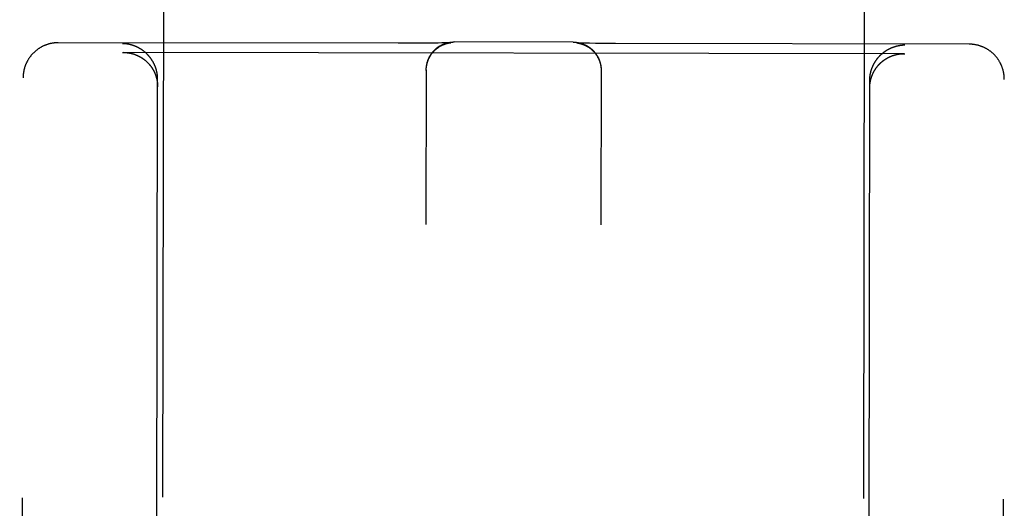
# Model space of a CAD drawing. Header units: inches. Extents: x 0 to 277, y 0 to 179.
# Tile 32 of 94: x 85.92 to 86.798, y 60.326 to 60.761. Entities that reach past the tile are written whole.
import ezdxf

# ---------------------------------------------------------------- set-up
doc = ezdxf.new("R2010")
doc.units = ezdxf.units.IN
doc.header["$LTSCALE"] = 15.20914
doc.header["$MEASUREMENT"] = 0
doc.linetypes.add('HIDDEN', pattern=[0.2, 0.1, -0.1])
doc.layers.add('02___PRT_ALL_AXES', color=7, linetype='CONTINUOUS')
doc.layers.add('DEFAULT_2', color=8, linetype='HIDDEN')

msp = doc.modelspace()

# ---------------------------------------------------------------- linework, layer by layer
at = {"layer": '02___PRT_ALL_AXES', "color": 8, "linetype": 'HIDDEN'}
for p, q in [((86.0934, 89.23275), (86.0467, 59.73279)), ((86.7184, 89.23176), (86.67169, 59.7318))]:
    msp.add_line(p, q, dxfattribs=at)
at = {"layer": 'DEFAULT_2', "color": 8, "linetype": 'HIDDEN'}
for p, q in [((86.25779, 60.74021), (85.95454, 60.74069)), ((86.26989, 60.74022), (86.25779, 60.74021)), ((86.28019, 60.74027), (86.26989, 60.74022)), ((86.2879, 60.74034), (86.28019, 60.74027)), ((86.29328, 60.74042), (86.2879, 60.74034)), ((86.29674, 60.74049), (86.29328, 60.74042)), ((86.29906, 60.74054), (86.29674, 60.74049)), ((86.30072, 60.74059), (86.29906, 60.74054)), ((86.30199, 60.74063), (86.30072, 60.74059)), ((86.30279, 60.74066), (86.30199, 60.74063)), ((86.30222, 60.74036), (86.30241, 60.7404)), ((86.30241, 60.7404), (86.30259, 60.74044)), ((86.30259, 60.74044), (86.30277, 60.74048)), ((86.30277, 60.74048), (86.30293, 60.74051)), ((86.30341, 60.74068), (86.30279, 60.74066)), ((86.30293, 60.74051), (86.30309, 60.74054)), ((86.30309, 60.74054), (86.30323, 60.74056)), ((86.30323, 60.74056), (86.30337, 60.74059)), ((86.30337, 60.74059), (86.30351, 60.74061)), ((86.30379, 60.7407), (86.30341, 60.74068)), ((86.30351, 60.74061), (86.30363, 60.74063)), ((86.30363, 60.74063), (86.30375, 60.74065)), ((86.30375, 60.74065), (86.30387, 60.74066)), ((86.3041, 60.74072), (86.30379, 60.7407)), ((86.30387, 60.74066), (86.30398, 60.74068)), ((86.30398, 60.74068), (86.30408, 60.74069)), ((86.30408, 60.74069), (86.30418, 60.7407)), ((86.30433, 60.74073), (86.3041, 60.74072)), ((86.30418, 60.7407), (86.30427, 60.74071)), ((86.30427, 60.74071), (86.30435, 60.74072)), ((86.30446, 60.74074), (86.30433, 60.74073)), ((86.30435, 60.74072), (86.30442, 60.74073)), ((86.30455, 60.74075), (86.30446, 60.74074)), ((86.30453, 60.74074), (86.30456, 60.74075)), ((86.30461, 60.74075), (86.30455, 60.74075)), ((86.30458, 60.74075), (86.30459, 60.74075)), ((86.30462, 60.74075), (86.30462, 60.74075)), ((86.30463, 60.74075), (86.30462, 60.74075)), ((86.41379, 60.74121), (86.30767, 60.74138)), ((86.41697, 60.74057), (86.41696, 60.74057)), ((86.41696, 60.74057), (86.41696, 60.74057)), ((86.41698, 60.74057), (86.41699, 60.74057)), ((86.41702, 60.74057), (86.417, 60.74057)), ((86.41701, 60.74057), (86.41703, 60.74057)), ((86.41711, 60.74056), (86.41704, 60.74057)), ((86.41706, 60.74056), (86.41712, 60.74056)), ((86.41724, 60.74055), (86.41711, 60.74056)), ((86.41712, 60.74056), (86.41718, 60.74055)), ((86.41718, 60.74055), (86.41726, 60.74054)), ((86.41743, 60.74054), (86.41724, 60.74055)), ((86.41726, 60.74054), (86.41735, 60.74053)), ((86.41735, 60.74053), (86.41744, 60.74052)), ((86.41777, 60.74052), (86.41743, 60.74054)), ((86.41744, 60.74052), (86.41754, 60.74051)), ((86.41754, 60.74051), (86.41764, 60.74049)), ((86.41764, 60.74049), (86.41775, 60.74048)), ((86.41775, 60.74048), (86.41787, 60.74046)), ((86.41823, 60.7405), (86.41777, 60.74052)), ((86.41787, 60.74046), (86.41799, 60.74044)), ((86.41799, 60.74044), (86.41812, 60.74042)), ((86.41812, 60.74042), (86.41826, 60.7404)), ((86.41884, 60.74047), (86.41823, 60.7405)), ((86.41826, 60.7404), (86.4184, 60.74037)), ((86.4184, 60.74037), (86.41855, 60.74034)), ((86.41855, 60.74034), (86.41871, 60.74031)), ((86.41871, 60.74031), (86.41888, 60.74028)), ((86.41962, 60.74044), (86.41884, 60.74047)), ((86.41888, 60.74028), (86.41905, 60.74024)), ((86.41905, 60.74024), (86.41924, 60.7402)), ((86.4208, 60.7404), (86.41962, 60.74044)), ((86.42247, 60.74035), (86.4208, 60.7404)), ((86.42478, 60.74028), (86.42247, 60.74035)), ((86.42824, 60.74021), (86.42478, 60.74028)), ((86.43362, 60.74011), (86.42824, 60.74021)), ((86.44134, 60.74002), (86.43362, 60.74011)), ((86.45166, 60.73993), (86.44134, 60.74002)), ((86.01203, 60.73206), (86.01257, 60.73207)), ((86.70898, 60.73096), (86.01257, 60.73207)), ((86.76704, 60.73941), (86.45166, 60.73993)), ((86.70898, 60.73096), (86.70953, 60.73096)), ((86.28275, 60.71642), (86.28254, 60.57865)), ((86.28275, 60.71606), (86.28276, 60.71679)), ((86.28276, 60.71677), (86.28278, 60.71715)), ((86.28278, 60.71715), (86.2828, 60.71791)), ((86.43875, 60.71617), (86.43853, 60.5784)), ((86.43869, 60.71802), (86.43871, 60.71728)), ((86.43871, 60.71765), (86.43873, 60.7169)), ((86.43873, 60.71728), (86.43874, 60.71653)), ((86.43874, 60.71691), (86.43875, 60.71615)), ((86.43875, 60.71654), (86.43875, 60.71581)), ((85.92024, 58.81413), (85.92324, 60.7094)), ((86.0417, 59.73285), (86.04324, 60.70803)), ((86.67669, 59.73184), (86.67824, 60.70703)), ((86.79524, 58.81275), (86.79824, 60.70801))]:
    msp.add_line(p, q, dxfattribs=at)
for points in [[(85.95454, 60.74069), (85.95421, 60.74069), (85.95385, 60.74069), (85.95349, 60.74068), (85.95312, 60.74066), (85.95276, 60.74064), (85.9524, 60.74062), (85.95203, 60.74059), (85.95167, 60.74056), (85.9513, 60.74053), (85.95093, 60.74049), (85.95056, 60.74044), (85.95019, 60.74039), (85.94982, 60.74034), (85.94944, 60.74028), (85.94906, 60.74022), (85.94868, 60.74015), (85.9483, 60.74007), (85.94791, 60.73999), (85.94752, 60.7399), (85.94712, 60.73981), (85.94672, 60.73971), (85.94631, 60.7396), (85.94591, 60.73949), (85.94549, 60.73936), (85.94508, 60.73924), (85.94467, 60.7391), (85.94426, 60.73896), (85.94384, 60.73882), (85.94343, 60.73866), (85.94302, 60.7385), (85.94261, 60.73834), (85.9422, 60.73817), (85.9418, 60.73799), (85.9414, 60.73781), (85.941, 60.73762), (85.9406, 60.73743), (85.94021, 60.73723), (85.93982, 60.73702), (85.93943, 60.73681), (85.93905, 60.7366), (85.93867, 60.73638), (85.93829, 60.73615), (85.93791, 60.73592), (85.93754, 60.73568), (85.93717, 60.73544), (85.93681, 60.73519), (85.93644, 60.73494), (85.93609, 60.73468), (85.93573, 60.73442), (85.93538, 60.73415), (85.93503, 60.73387), (85.93469, 60.7336), (85.93435, 60.73331), (85.93401, 60.73302), (85.93368, 60.73273), (85.93335, 60.73243), (85.93303, 60.73213), (85.93271, 60.73182), (85.93239, 60.73151), (85.93208, 60.73119), (85.93178, 60.73087), (85.93147, 60.73055), (85.93118, 60.73022), (85.93088, 60.72989), (85.9306, 60.72955), (85.93031, 60.72921), (85.93003, 60.72886), (85.92976, 60.72851), (85.92949, 60.72815), (85.92923, 60.7278), (85.92897, 60.72743), (85.92871, 60.72707), (85.92847, 60.7267), (85.92822, 60.72632), (85.92798, 60.72595), (85.92775, 60.72557), (85.92752, 60.72518), (85.9273, 60.7248), (85.92708, 60.72441), (85.92687, 60.72401), (85.92667, 60.72362), (85.92647, 60.72322), (85.92627, 60.72282), (85.92608, 60.72241), (85.9259, 60.722), (85.92572, 60.72159), (85.92555, 60.72118), (85.92539, 60.72076), (85.92523, 60.72035), (85.92507, 60.71993), (85.92493, 60.7195), (85.92478, 60.71908), (85.92465, 60.71865), (85.92452, 60.71822), (85.9244, 60.71779), (85.92428, 60.71736), (85.92417, 60.71692), (85.92406, 60.71649), (85.92396, 60.71605), (85.92387, 60.71561), (85.92379, 60.71517), (85.92371, 60.71473), (85.92363, 60.71429), (85.92356, 60.71384), (85.9235, 60.7134), (85.92345, 60.71295), (85.9234, 60.71251), (85.92336, 60.71206), (85.92332, 60.71161), (85.92329, 60.71117), (85.92327, 60.71072), (85.92326, 60.71027), (85.92325, 60.70982), (85.92324, 60.7094)], [(86.2828, 60.71752), (86.28283, 60.71828), (86.28286, 60.71865), (86.28289, 60.71902), (86.28293, 60.71938), (86.28298, 60.71975), (86.28303, 60.72011), (86.28309, 60.72048), (86.28316, 60.72084), (86.28322, 60.7212), (86.2833, 60.72156), (86.28337, 60.72191), (86.28346, 60.72227), (86.28355, 60.72263), (86.28364, 60.72298), (86.28374, 60.72334), (86.28384, 60.72368), (86.28395, 60.72403), (86.28406, 60.72437), (86.28418, 60.72471), (86.28431, 60.72505), (86.28444, 60.7254), (86.28457, 60.72574), (86.28471, 60.72607), (86.28485, 60.72639), (86.28499, 60.72672), (86.28514, 60.72705), (86.2853, 60.72737), (86.28546, 60.7277), (86.28563, 60.72803), (86.28581, 60.72835), (86.28598, 60.72867), (86.28616, 60.72898), (86.28635, 60.72929), (86.28654, 60.72961), (86.28673, 60.72991), (86.28693, 60.73022), (86.28714, 60.73052), (86.28735, 60.73082), (86.28756, 60.73111), (86.28777, 60.7314), (86.28799, 60.73169), (86.28821, 60.73197), (86.28845, 60.73226), (86.28868, 60.73254), (86.28891, 60.73281), (86.28915, 60.73308), (86.28939, 60.73334), (86.28964, 60.73361), (86.28989, 60.73387), (86.29015, 60.73413), (86.29041, 60.73438), (86.29067, 60.73463), (86.29093, 60.73487), (86.29119, 60.73511), (86.29146, 60.73534), (86.29174, 60.73558), (86.29202, 60.73581), (86.29231, 60.73604), (86.2926, 60.73626), (86.29289, 60.73648), (86.29319, 60.7367), (86.29348, 60.73691), (86.29379, 60.73711), (86.29409, 60.73732), (86.2944, 60.73752), (86.29471, 60.73771), (86.29503, 60.7379), (86.29534, 60.73808), (86.29566, 60.73826), (86.29598, 60.73843), (86.2963, 60.7386), (86.29663, 60.73877), (86.29697, 60.73893), (86.2973, 60.73909), (86.29763, 60.73924), (86.29796, 60.73938), (86.2983, 60.73952), (86.29864, 60.73966), (86.29898, 60.73979), (86.29933, 60.73992), (86.29968, 60.74004), (86.30002, 60.74015), (86.30037, 60.74027), (86.30072, 60.74037), (86.30108, 60.74047), (86.30143, 60.74057), (86.30179, 60.74066), (86.30215, 60.74074), (86.30251, 60.74082), (86.30287, 60.7409), (86.30323, 60.74097), (86.3036, 60.74103), (86.30397, 60.74109), (86.30433, 60.74115), (86.3047, 60.74119), (86.30507, 60.74124), (86.30544, 60.74127), (86.30581, 60.7413), (86.30618, 60.74133), (86.30655, 60.74135), (86.30692, 60.74137), (86.3073, 60.74138), (86.30767, 60.74138)], [(86.28282, 60.71789), (86.28285, 60.71826), (86.28289, 60.71863), (86.28293, 60.71901), (86.28298, 60.71938), (86.28303, 60.71975), (86.28309, 60.72011), (86.28315, 60.72048), (86.28322, 60.72085), (86.2833, 60.72122), (86.28338, 60.72158), (86.28347, 60.72194), (86.28356, 60.72231), (86.28365, 60.72267), (86.28376, 60.72303), (86.28386, 60.72338), (86.28398, 60.72374), (86.28409, 60.72409), (86.28422, 60.72445), (86.28435, 60.7248), (86.28448, 60.72514), (86.28462, 60.72549), (86.28476, 60.72583), (86.28491, 60.72618), (86.28507, 60.72652), (86.28523, 60.72685), (86.28539, 60.72719), (86.28556, 60.72752), (86.28573, 60.72785), (86.28591, 60.72818), (86.2861, 60.7285), (86.28629, 60.72882), (86.28648, 60.72914), (86.28668, 60.72946), (86.28688, 60.72977), (86.28709, 60.73008), (86.2873, 60.73039), (86.28752, 60.73069), (86.28774, 60.73099), (86.28796, 60.73129), (86.28819, 60.73158), (86.28843, 60.73187), (86.28866, 60.73216), (86.28891, 60.73244), (86.28915, 60.73272), (86.2894, 60.73299), (86.28966, 60.73326), (86.28992, 60.73353), (86.29018, 60.73379), (86.29044, 60.73405), (86.29071, 60.7343), (86.29098, 60.73455), (86.29126, 60.7348), (86.29154, 60.73504), (86.29182, 60.73527), (86.29211, 60.73551), (86.29239, 60.73573), (86.29269, 60.73596), (86.29298, 60.73617), (86.29327, 60.73639), (86.29357, 60.73659), (86.29386, 60.73679), (86.29415, 60.73698), (86.29444, 60.73717), (86.29473, 60.73734), (86.29501, 60.73751), (86.29529, 60.73768), (86.29556, 60.73783), (86.29583, 60.73797), (86.29608, 60.73811), (86.29634, 60.73824), (86.29659, 60.73837), (86.29683, 60.73849), (86.29707, 60.7386), (86.29731, 60.73871), (86.29754, 60.73882), (86.29776, 60.73892), (86.29799, 60.73901), (86.2982, 60.7391), (86.29842, 60.73919), (86.29862, 60.73927), (86.29883, 60.73935), (86.29902, 60.73942), (86.29922, 60.73949), (86.2994, 60.73956), (86.29959, 60.73962), (86.29976, 60.73968), (86.29994, 60.73974), (86.3001, 60.73979), (86.30027, 60.73985), (86.30043, 60.73989), (86.30058, 60.73994), (86.30074, 60.73999), (86.30088, 60.74003), (86.30103, 60.74007), (86.30117, 60.74011), (86.3013, 60.74014), (86.30143, 60.74017), (86.30155, 60.74021), (86.30167, 60.74024), (86.30179, 60.74026), (86.3019, 60.74029), (86.30201, 60.74032), (86.30212, 60.74034), (86.30222, 60.74036)], [(86.30442, 60.74073), (86.30448, 60.74074), (86.30451, 60.74074)], [(86.41379, 60.74121), (86.41416, 60.74121), (86.41453, 60.7412), (86.4149, 60.74119), (86.41527, 60.74117), (86.41564, 60.74114), (86.416, 60.74111), (86.41637, 60.74107), (86.41674, 60.74103), (86.4171, 60.74099), (86.41747, 60.74093), (86.41783, 60.74088), (86.41819, 60.74082), (86.41855, 60.74075), (86.41891, 60.74067), (86.41926, 60.7406), (86.41962, 60.74051), (86.41997, 60.74043), (86.42032, 60.74033), (86.42068, 60.74023), (86.42103, 60.74013), (86.42137, 60.74002), (86.42171, 60.73991), (86.42206, 60.73979), (86.4224, 60.73967), (86.42274, 60.73954), (86.42308, 60.73941), (86.42341, 60.73927), (86.42374, 60.73913), (86.42407, 60.73898), (86.42441, 60.73883), (86.42473, 60.73867), (86.42505, 60.73851), (86.42537, 60.73835), (86.42569, 60.73818), (86.426, 60.738), (86.42632, 60.73782), (86.42663, 60.73764), (86.42693, 60.73746), (86.42723, 60.73727), (86.42753, 60.73707), (86.42784, 60.73687), (86.42814, 60.73666), (86.42843, 60.73645), (86.42871, 60.73624), (86.429, 60.73603), (86.42928, 60.73581), (86.42956, 60.73558), (86.42984, 60.73535), (86.43011, 60.73512), (86.43039, 60.73488), (86.43065, 60.73464), (86.4309, 60.7344), (86.43116, 60.73416), (86.43142, 60.7339), (86.43167, 60.73364), (86.43192, 60.73338), (86.43217, 60.73312), (86.43241, 60.73285), (86.43265, 60.73258), (86.43288, 60.73231), (86.43311, 60.73203), (86.43334, 60.73174), (86.43356, 60.73146), (86.43378, 60.73118), (86.434, 60.73088), (86.43421, 60.73059), (86.43441, 60.73029), (86.43462, 60.72999), (86.43481, 60.72968), (86.435, 60.72938), (86.4352, 60.72907), (86.43538, 60.72875), (86.43556, 60.72844), (86.43573, 60.72812), (86.4359, 60.7278), (86.43607, 60.72748), (86.43623, 60.72715), (86.43639, 60.72682), (86.43654, 60.72649), (86.43669, 60.72616), (86.43683, 60.72583), (86.43697, 60.72549), (86.4371, 60.72515), (86.43723, 60.7248), (86.43735, 60.72446), (86.43747, 60.72412), (86.43758, 60.72377), (86.43769, 60.72342), (86.43779, 60.72307), (86.43789, 60.72271), (86.43798, 60.72236), (86.43807, 60.72201), (86.43815, 60.72165), (86.43823, 60.72129), (86.4383, 60.72093), (86.43837, 60.72057), (86.43843, 60.72021), (86.43849, 60.71985), (86.43854, 60.71948), (86.43858, 60.71912), (86.43862, 60.71875), (86.43866, 60.71838), (86.43869, 60.71802)], [(86.41924, 60.7402), (86.41944, 60.74016), (86.41954, 60.74014), (86.41965, 60.74011), (86.41976, 60.74008), (86.41988, 60.74006), (86.42, 60.74003), (86.42012, 60.73999), (86.42025, 60.73996), (86.42038, 60.73993), (86.42052, 60.73989), (86.42066, 60.73985), (86.42081, 60.73981), (86.42096, 60.73976), (86.42112, 60.73971), (86.42128, 60.73966), (86.42144, 60.73961), (86.42161, 60.73956), (86.42178, 60.7395), (86.42196, 60.73944), (86.42214, 60.73938), (86.42232, 60.73931), (86.42251, 60.73924), (86.42271, 60.73917), (86.42291, 60.73909), (86.42312, 60.73901), (86.42333, 60.73892), (86.42355, 60.73883), (86.42377, 60.73874), (86.424, 60.73864), (86.42423, 60.73853), (86.42446, 60.73842), (86.4247, 60.73831), (86.42495, 60.73819), (86.42519, 60.73806), (86.42545, 60.73793), (86.4257, 60.73779), (86.42597, 60.73765), (86.42624, 60.73749), (86.42651, 60.73733), (86.4268, 60.73716), (86.42708, 60.73699), (86.42737, 60.7368), (86.42766, 60.73661), (86.42796, 60.73641), (86.42825, 60.7362), (86.42855, 60.73599), (86.42884, 60.73577), (86.42913, 60.73555), (86.42942, 60.73532), (86.42971, 60.73509), (86.42999, 60.73485), (86.43027, 60.73461), (86.43054, 60.73436), (86.43082, 60.73411), (86.43109, 60.73386), (86.43135, 60.7336), (86.43161, 60.73333), (86.43187, 60.73307), (86.43212, 60.7328), (86.43238, 60.73252), (86.43262, 60.73224), (86.43286, 60.73196), (86.4331, 60.73167), (86.43334, 60.73138), (86.43357, 60.73109), (86.43379, 60.73079), (86.43401, 60.73049), (86.43423, 60.73018), (86.43444, 60.72988), (86.43465, 60.72957), (86.43485, 60.72925), (86.43505, 60.72894), (86.43524, 60.72862), (86.43543, 60.72829), (86.43562, 60.72797), (86.4358, 60.72764), (86.43597, 60.72731), (86.43614, 60.72697), (86.4363, 60.72664), (86.43646, 60.7263), (86.43662, 60.72596), (86.43676, 60.72562), (86.43691, 60.72527), (86.43705, 60.72492), (86.43718, 60.72457), (86.43731, 60.72422), (86.43743, 60.72387), (86.43755, 60.72351), (86.43766, 60.72316), (86.43777, 60.7228), (86.43787, 60.72244), (86.43796, 60.72208), (86.43805, 60.72171), (86.43814, 60.72135), (86.43822, 60.72098), (86.43829, 60.72062), (86.43836, 60.72025), (86.43843, 60.71988), (86.43848, 60.71951), (86.43854, 60.71914), (86.43858, 60.71877), (86.43862, 60.71839), (86.43866, 60.71802), (86.43869, 60.71765)], [(86.01658, 60.73945), (86.01639, 60.73948), (86.01621, 60.73951), (86.01603, 60.73954), (86.01584, 60.73957), (86.01566, 60.73959), (86.01548, 60.73962), (86.0153, 60.73964), (86.01511, 60.73966), (86.01493, 60.73968), (86.01475, 60.7397), (86.01457, 60.73972), (86.01438, 60.73974), (86.0142, 60.73975), (86.01402, 60.73977), (86.01384, 60.73978), (86.01366, 60.7398), (86.01348, 60.73981), (86.0133, 60.73982), (86.01312, 60.73983), (86.01294, 60.73984), (86.01276, 60.73985), (86.01258, 60.73986), (86.0124, 60.73986), (86.01222, 60.73987), (86.01204, 60.73987)], [(86.01257, 60.73207), (86.01274, 60.73206), (86.01292, 60.73206), (86.01311, 60.73206), (86.01329, 60.73206), (86.01347, 60.73205), (86.01365, 60.73204), (86.01383, 60.73204), (86.01401, 60.73203), (86.01419, 60.73202), (86.01437, 60.73201), (86.01455, 60.732), (86.01474, 60.73199), (86.01492, 60.73197), (86.0151, 60.73196), (86.01528, 60.73194), (86.01547, 60.73193), (86.01565, 60.73191), (86.01583, 60.73189), (86.01602, 60.73187), (86.0162, 60.73185), (86.01638, 60.73183), (86.01656, 60.7318), (86.01675, 60.73178), (86.01693, 60.73175), (86.01712, 60.73172), (86.0173, 60.7317), (86.01748, 60.73167), (86.01767, 60.73164), (86.01785, 60.73161), (86.01803, 60.73157), (86.01822, 60.73154), (86.0184, 60.73151), (86.01858, 60.73147), (86.01877, 60.73143), (86.01895, 60.73139), (86.01914, 60.73135), (86.01932, 60.73131), (86.0195, 60.73127), (86.01969, 60.73123), (86.01987, 60.73119), (86.02005, 60.73114), (86.02024, 60.73109), (86.02042, 60.73105), (86.0206, 60.731), (86.02079, 60.73095), (86.02097, 60.7309), (86.02115, 60.73084), (86.02134, 60.73079), (86.02152, 60.73073), (86.0217, 60.73068), (86.02188, 60.73062), (86.02207, 60.73056), (86.02225, 60.7305), (86.02243, 60.73044), (86.02261, 60.73038), (86.02279, 60.73032), (86.02298, 60.73025), (86.02316, 60.73019), (86.02334, 60.73012), (86.02352, 60.73005), (86.0237, 60.72998), (86.02388, 60.72991), (86.02406, 60.72984), (86.02424, 60.72977), (86.02442, 60.72969), (86.0246, 60.72962), (86.02478, 60.72954), (86.02496, 60.72946), (86.02514, 60.72938), (86.02532, 60.7293), (86.0255, 60.72922), (86.02567, 60.72914), (86.02585, 60.72905), (86.02603, 60.72897), (86.02621, 60.72888), (86.02638, 60.72879), (86.02656, 60.72871), (86.02674, 60.72861), (86.02691, 60.72852), (86.02709, 60.72843), (86.02726, 60.72834), (86.02744, 60.72824), (86.02761, 60.72814), (86.02779, 60.72804), (86.02796, 60.72795), (86.02813, 60.72784), (86.0283, 60.72774), (86.02848, 60.72764), (86.02865, 60.72753), (86.02882, 60.72743), (86.02899, 60.72732), (86.02916, 60.72721), (86.02933, 60.7271), (86.0295, 60.72699), (86.02967, 60.72688), (86.02984, 60.72676), (86.03001, 60.72665), (86.03018, 60.72653), (86.03034, 60.72642), (86.03051, 60.7263), (86.03068, 60.72618), (86.03084, 60.72605), (86.03101, 60.72593), (86.03117, 60.72581), (86.03134, 60.72568), (86.0315, 60.72555), (86.03166, 60.72543), (86.03183, 60.7253), (86.03199, 60.72516), (86.03215, 60.72503), (86.03231, 60.7249), (86.03247, 60.72476), (86.03263, 60.72463), (86.03279, 60.72449), (86.03295, 60.72435), (86.0331, 60.72421), (86.03326, 60.72407), (86.03342, 60.72392), (86.03357, 60.72378), (86.03373, 60.72363), (86.03388, 60.72348), (86.03404, 60.72333), (86.03419, 60.72318), (86.03434, 60.72303), (86.03449, 60.72288), (86.03464, 60.72272), (86.03479, 60.72257), (86.03494, 60.72241), (86.03509, 60.72225), (86.03524, 60.72209), (86.03538, 60.72193), (86.03553, 60.72177), (86.03567, 60.7216), (86.03582, 60.72143), (86.03596, 60.72127), (86.0361, 60.7211), (86.03624, 60.72093), (86.03638, 60.72076), (86.03652, 60.72058), (86.03666, 60.72041), (86.0368, 60.72023), (86.03694, 60.72005), (86.03707, 60.71987), (86.03721, 60.71969), (86.03734, 60.71951), (86.03748, 60.71933), (86.03761, 60.71914), (86.03774, 60.71896), (86.03787, 60.71877), (86.038, 60.71858), (86.03812, 60.71839), (86.03825, 60.71819), (86.03838, 60.718), (86.0385, 60.7178), (86.03862, 60.71761), (86.03875, 60.71741), (86.03887, 60.71721), (86.03899, 60.71701), (86.03911, 60.7168), (86.03922, 60.7166), (86.03934, 60.71639), (86.03945, 60.71618), (86.03957, 60.71597), (86.03968, 60.71576), (86.03979, 60.71555), (86.0399, 60.71534), (86.04001, 60.71512), (86.04012, 60.7149), (86.04022, 60.71468), (86.04032, 60.71446), (86.04043, 60.71424), (86.04053, 60.71402), (86.04063, 60.71379), (86.04073, 60.71357), (86.04082, 60.71334), (86.04092, 60.71311), (86.04101, 60.71288), (86.0411, 60.71265), (86.0412, 60.71241), (86.04128, 60.71218), (86.04137, 60.71194), (86.04146, 60.7117), (86.04154, 60.71146), (86.04162, 60.71122), (86.0417, 60.71098), (86.04178, 60.71073), (86.04186, 60.71048), (86.04193, 60.71024), (86.04201, 60.70999), (86.04208, 60.70974), (86.04215, 60.70949), (86.04222, 60.70923), (86.04228, 60.70898), (86.04235, 60.70872), (86.04241, 60.70846), (86.04247, 60.7082), (86.04253, 60.70794), (86.04258, 60.70768), (86.04263, 60.70742)], [(86.04324, 60.70803), (86.04324, 60.70832), (86.04324, 60.70861), (86.04323, 60.70889), (86.04322, 60.70918), (86.04321, 60.70947), (86.04319, 60.70975), (86.04318, 60.71003), (86.04316, 60.71032), (86.04314, 60.7106), (86.04311, 60.71088), (86.04309, 60.71116), (86.04306, 60.71144), (86.04303, 60.71171), (86.04299, 60.71199), (86.04296, 60.71227), (86.04292, 60.71254), (86.04288, 60.71281), (86.04284, 60.71308), (86.04279, 60.71335), (86.04275, 60.71362), (86.0427, 60.71389), (86.04264, 60.71416), (86.04259, 60.71442), (86.04254, 60.71469), (86.04248, 60.71495), (86.04242, 60.71521), (86.04236, 60.71547), (86.04229, 60.71573), (86.04223, 60.71599), (86.04216, 60.71624), (86.04209, 60.7165), (86.04202, 60.71675), (86.04195, 60.717), (86.04187, 60.71725), (86.04179, 60.7175), (86.04171, 60.71775), (86.04163, 60.71799), (86.04155, 60.71824), (86.04147, 60.71848), (86.04138, 60.71872), (86.0413, 60.71896), (86.04121, 60.7192), (86.04112, 60.71944), (86.04102, 60.71968), (86.04093, 60.71991), (86.04083, 60.72014), (86.04074, 60.72037), (86.04064, 60.7206), (86.04054, 60.72083), (86.04044, 60.72106), (86.04034, 60.72129), (86.04023, 60.72151), (86.04013, 60.72173), (86.04002, 60.72195), (86.03991, 60.72217), (86.0398, 60.72239), (86.03969, 60.72261), (86.03958, 60.72282), (86.03946, 60.72303), (86.03935, 60.72325), (86.03923, 60.72346), (86.03912, 60.72367), (86.039, 60.72387), (86.03888, 60.72408), (86.03876, 60.72428), (86.03863, 60.72449), (86.03851, 60.72469), (86.03839, 60.72489), (86.03826, 60.72509), (86.03814, 60.72528), (86.03801, 60.72548), (86.03788, 60.72567), (86.03775, 60.72587), (86.03762, 60.72606), (86.03749, 60.72625), (86.03735, 60.72644), (86.03722, 60.72662), (86.03708, 60.72681), (86.03695, 60.72699), (86.03681, 60.72718), (86.03667, 60.72736), (86.03654, 60.72754), (86.0364, 60.72771), (86.03626, 60.72789), (86.03611, 60.72807), (86.03597, 60.72824), (86.03583, 60.72841), (86.03568, 60.72858), (86.03554, 60.72875), (86.03539, 60.72892), (86.03525, 60.72909), (86.0351, 60.72926), (86.03495, 60.72942), (86.0348, 60.72958), (86.03465, 60.72974), (86.0345, 60.7299), (86.03435, 60.73006), (86.0342, 60.73022), (86.03405, 60.73038), (86.03389, 60.73053), (86.03374, 60.73068), (86.03358, 60.73083), (86.03343, 60.73099), (86.03327, 60.73113), (86.03312, 60.73128), (86.03296, 60.73143), (86.0328, 60.73157), (86.03264, 60.73172), (86.03248, 60.73186), (86.03232, 60.732), (86.03216, 60.73214), (86.032, 60.73228), (86.03184, 60.73241), (86.03168, 60.73255), (86.03151, 60.73268), (86.03135, 60.73282), (86.03118, 60.73295), (86.03102, 60.73308), (86.03085, 60.73321), (86.03069, 60.73333), (86.03052, 60.73346), (86.03036, 60.73359), (86.03019, 60.73371), (86.03002, 60.73383), (86.02985, 60.73395), (86.02968, 60.73407), (86.02951, 60.73419), (86.02934, 60.73431), (86.02917, 60.73442), (86.029, 60.73454), (86.02883, 60.73465), (86.02866, 60.73476), (86.02849, 60.73487), (86.02832, 60.73498), (86.02814, 60.73509), (86.02797, 60.7352), (86.0278, 60.7353), (86.02762, 60.73541), (86.02745, 60.73551), (86.02727, 60.73561), (86.0271, 60.73571), (86.02692, 60.73581), (86.02675, 60.73591), (86.02657, 60.73601), (86.02639, 60.7361), (86.02622, 60.7362), (86.02604, 60.73629), (86.02586, 60.73638), (86.02569, 60.73647), (86.02551, 60.73656), (86.02533, 60.73665), (86.02515, 60.73674), (86.02497, 60.73682), (86.02479, 60.73691), (86.02461, 60.73699), (86.02443, 60.73707), (86.02425, 60.73715), (86.02407, 60.73723), (86.02389, 60.73731), (86.02371, 60.73739), (86.02353, 60.73746), (86.02335, 60.73754), (86.02317, 60.73761), (86.02299, 60.73768), (86.02281, 60.73775), (86.02262, 60.73782), (86.02244, 60.73789), (86.02226, 60.73796), (86.02208, 60.73802), (86.0219, 60.73809), (86.02171, 60.73815), (86.02153, 60.73821), (86.02135, 60.73827), (86.02117, 60.73833), (86.02098, 60.73839), (86.0208, 60.73845), (86.02062, 60.73851), (86.02043, 60.73856), (86.02025, 60.73862), (86.02007, 60.73867), (86.01988, 60.73872), (86.0197, 60.73877), (86.01952, 60.73882), (86.01933, 60.73887), (86.01915, 60.73892), (86.01896, 60.73896), (86.01878, 60.73901), (86.0186, 60.73905), (86.01841, 60.73909), (86.01823, 60.73913), (86.01805, 60.73917), (86.01786, 60.73921), (86.01768, 60.73925), (86.01749, 60.73929), (86.01731, 60.73932), (86.01713, 60.73936), (86.01694, 60.73939), (86.01676, 60.73942), (86.01658, 60.73945)], [(86.67824, 60.70703), (86.67824, 60.70731), (86.67825, 60.7076), (86.67825, 60.70789), (86.67826, 60.70818), (86.67827, 60.70846), (86.67829, 60.70874), (86.67831, 60.70903), (86.67833, 60.70931), (86.67835, 60.70959), (86.67837, 60.70987), (86.6784, 60.71015), (86.67843, 60.71043), (86.67846, 60.71071), (86.6785, 60.71098), (86.67853, 60.71126), (86.67857, 60.71153), (86.67861, 60.71181), (86.67866, 60.71208), (86.6787, 60.71235), (86.67875, 60.71262), (86.6788, 60.71288), (86.67885, 60.71315), (86.67891, 60.71342), (86.67896, 60.71368), (86.67902, 60.71394), (86.67908, 60.7142), (86.67915, 60.71446), (86.67921, 60.71472), (86.67928, 60.71498), (86.67934, 60.71523), (86.67942, 60.71549), (86.67949, 60.71574), (86.67956, 60.71599), (86.67964, 60.71624), (86.67971, 60.71649), (86.67979, 60.71674), (86.67988, 60.71698), (86.67996, 60.71723), (86.68004, 60.71747), (86.68013, 60.71771), (86.68022, 60.71795), (86.68031, 60.71819), (86.6804, 60.71843), (86.68049, 60.71866), (86.68059, 60.7189), (86.68068, 60.71913), (86.68078, 60.71936), (86.68088, 60.71959), (86.68098, 60.71982), (86.68108, 60.72005), (86.68118, 60.72027), (86.68129, 60.72049), (86.6814, 60.72072), (86.6815, 60.72094), (86.68161, 60.72116), (86.68172, 60.72137), (86.68183, 60.72159), (86.68195, 60.7218), (86.68206, 60.72202), (86.68218, 60.72223), (86.68229, 60.72244), (86.68241, 60.72265), (86.68253, 60.72285), (86.68265, 60.72306), (86.68277, 60.72326), (86.6829, 60.72347), (86.68302, 60.72367), (86.68314, 60.72387), (86.68327, 60.72407), (86.6834, 60.72426), (86.68353, 60.72446), (86.68366, 60.72465), (86.68379, 60.72484), (86.68392, 60.72504), (86.68405, 60.72522), (86.68418, 60.72541), (86.68432, 60.7256), (86.68445, 60.72578), (86.68459, 60.72597), (86.68473, 60.72615), (86.68487, 60.72633), (86.685, 60.72651), (86.68515, 60.72669), (86.68529, 60.72686), (86.68543, 60.72704), (86.68557, 60.72721), (86.68571, 60.72738), (86.68586, 60.72756), (86.686, 60.72772), (86.68615, 60.72789), (86.6863, 60.72806), (86.68645, 60.72822), (86.68659, 60.72839), (86.68674, 60.72855), (86.68689, 60.72871), (86.68705, 60.72887), (86.6872, 60.72903), (86.68735, 60.72919), (86.6875, 60.72934), (86.68766, 60.72949), (86.68781, 60.72965), (86.68797, 60.7298), (86.68812, 60.72995), (86.68828, 60.7301), (86.68844, 60.73024), (86.68859, 60.73039), (86.68875, 60.73053), (86.68891, 60.73068), (86.68907, 60.73082), (86.68923, 60.73096), (86.68939, 60.7311), (86.68956, 60.73124), (86.68972, 60.73137), (86.68988, 60.73151), (86.69004, 60.73164), (86.69021, 60.73177), (86.69037, 60.7319), (86.69054, 60.73203), (86.6907, 60.73216), (86.69087, 60.73229), (86.69104, 60.73242), (86.6912, 60.73254), (86.69137, 60.73266), (86.69154, 60.73278), (86.69171, 60.7329), (86.69188, 60.73302), (86.69205, 60.73314), (86.69222, 60.73326), (86.69239, 60.73337), (86.69256, 60.73349), (86.69273, 60.7336), (86.6929, 60.73371), (86.69307, 60.73382), (86.69325, 60.73393), (86.69342, 60.73404), (86.69359, 60.73414), (86.69377, 60.73425), (86.69394, 60.73435), (86.69412, 60.73446), (86.69429, 60.73456), (86.69447, 60.73466), (86.69464, 60.73476), (86.69482, 60.73485), (86.695, 60.73495), (86.69517, 60.73504), (86.69535, 60.73514), (86.69553, 60.73523), (86.6957, 60.73532), (86.69588, 60.73541), (86.69606, 60.7355), (86.69624, 60.73559), (86.69642, 60.73567), (86.6966, 60.73576), (86.69678, 60.73584), (86.69696, 60.73592), (86.69714, 60.73601), (86.69732, 60.73609), (86.6975, 60.73616), (86.69768, 60.73624), (86.69786, 60.73632), (86.69804, 60.73639), (86.69822, 60.73647), (86.6984, 60.73654), (86.69858, 60.73661), (86.69877, 60.73668), (86.69895, 60.73675), (86.69913, 60.73682), (86.69931, 60.73688), (86.69949, 60.73695), (86.69968, 60.73701), (86.69986, 60.73708), (86.70004, 60.73714), (86.70023, 60.7372), (86.70041, 60.73726), (86.70059, 60.73732), (86.70078, 60.73737), (86.70096, 60.73743), (86.70114, 60.73749), (86.70133, 60.73754), (86.70151, 60.73759), (86.70169, 60.73764), (86.70188, 60.73769), (86.70206, 60.73774), (86.70224, 60.73779), (86.70243, 60.73783), (86.70261, 60.73788), (86.7028, 60.73792), (86.70298, 60.73797), (86.70316, 60.73801), (86.70335, 60.73805), (86.70353, 60.73809), (86.70372, 60.73813), (86.7039, 60.73816), (86.70408, 60.7382), (86.70427, 60.73824), (86.70445, 60.73827), (86.70463, 60.7383), (86.70482, 60.73833), (86.705, 60.73836)], [(86.705, 60.73836), (86.70518, 60.73839), (86.70537, 60.73842), (86.70555, 60.73845), (86.70573, 60.73847), (86.70592, 60.7385), (86.7061, 60.73852), (86.70628, 60.73855), (86.70647, 60.73857), (86.70665, 60.73859), (86.70683, 60.73861), (86.70701, 60.73862), (86.70719, 60.73864), (86.70738, 60.73866), (86.70756, 60.73867), (86.70774, 60.73869), (86.70792, 60.7387), (86.7081, 60.73871), (86.70828, 60.73872), (86.70846, 60.73873), (86.70864, 60.73874), (86.70882, 60.73875), (86.709, 60.73875), (86.70918, 60.73876), (86.70936, 60.73876), (86.70954, 60.73877)], [(86.79824, 60.70801), (86.79824, 60.70844), (86.79823, 60.70889), (86.79821, 60.70933), (86.79819, 60.70978), (86.79817, 60.71023), (86.79813, 60.71068), (86.79809, 60.71112), (86.79804, 60.71157), (86.79799, 60.71202), (86.79793, 60.71246), (86.79787, 60.7129), (86.79779, 60.71335), (86.79772, 60.71379), (86.79763, 60.71423), (86.79754, 60.71467), (86.79744, 60.7151), (86.79734, 60.71554), (86.79723, 60.71597), (86.79711, 60.71641), (86.79699, 60.71684), (86.79686, 60.71727), (86.79673, 60.71769), (86.79659, 60.71812), (86.79644, 60.71854), (86.79629, 60.71896), (86.79613, 60.71938), (86.79597, 60.7198), (86.7958, 60.72021), (86.79562, 60.72062), (86.79544, 60.72103), (86.79525, 60.72144), (86.79506, 60.72184), (86.79486, 60.72224), (86.79466, 60.72263), (86.79445, 60.72303), (86.79423, 60.72342), (86.79401, 60.72381), (86.79379, 60.72419), (86.79356, 60.72457), (86.79332, 60.72495), (86.79308, 60.72532), (86.79283, 60.72569), (86.79258, 60.72606), (86.79232, 60.72642), (86.79206, 60.72678), (86.79179, 60.72714), (86.79152, 60.72749), (86.79124, 60.72783), (86.79096, 60.72818), (86.79067, 60.72852), (86.79038, 60.72885), (86.79008, 60.72918), (86.78978, 60.72951), (86.78948, 60.72983), (86.78917, 60.73015), (86.78885, 60.73046), (86.78853, 60.73077), (86.78821, 60.73107), (86.78789, 60.73137), (86.78755, 60.73166), (86.78722, 60.73195), (86.78688, 60.73224), (86.78654, 60.73252), (86.78619, 60.73279), (86.78584, 60.73306), (86.78549, 60.73333), (86.78513, 60.73359), (86.78477, 60.73384), (86.7844, 60.73409), (86.78404, 60.73433), (86.78367, 60.73457), (86.78329, 60.7348), (86.78291, 60.73503), (86.78253, 60.73525), (86.78215, 60.73547), (86.78176, 60.73568), (86.78137, 60.73589), (86.78098, 60.73609), (86.78059, 60.73628), (86.78019, 60.73647), (86.77979, 60.73666), (86.77939, 60.73683), (86.77899, 60.737), (86.77858, 60.73717), (86.77816, 60.73733), (86.77775, 60.73749), (86.77733, 60.73764), (86.77691, 60.73779), (86.77649, 60.73792), (86.77607, 60.73805), (86.77566, 60.73818), (86.77525, 60.73829), (86.77484, 60.7384), (86.77445, 60.7385), (86.77405, 60.73859), (86.77366, 60.73868), (86.77328, 60.73876), (86.77289, 60.73884), (86.77251, 60.73891), (86.77213, 60.73898), (86.77176, 60.73904), (86.77138, 60.73909), (86.77101, 60.73914), (86.77064, 60.73919), (86.77027, 60.73923), (86.76991, 60.73927), (86.76954, 60.7393), (86.76918, 60.73933), (86.76882, 60.73935), (86.76845, 60.73937), (86.76809, 60.73939), (86.76773, 60.7394), (86.76737, 60.7394), (86.76704, 60.73941)], [(86.67823, 60.70031), (86.67823, 60.7006), (86.67823, 60.70088), (86.67824, 60.70117), (86.67825, 60.70146), (86.67826, 60.70174), (86.67828, 60.70202), (86.6783, 60.70231), (86.67832, 60.70259), (86.67834, 60.70287), (86.67836, 60.70315), (86.67839, 60.70343), (86.67842, 60.7037), (86.67845, 60.70398), (86.67849, 60.70426), (86.67852, 60.70453), (86.67856, 60.7048), (86.6786, 60.70507), (86.67865, 60.70534), (86.67869, 60.70561), (86.67874, 60.70588), (86.67879, 60.70615), (86.67884, 60.70641), (86.6789, 60.70667), (86.67895, 60.70693), (86.67901, 60.7072), (86.67907, 60.70745), (86.67913, 60.70771), (86.6792, 60.70797), (86.67927, 60.70822), (86.67933, 60.70848), (86.6794, 60.70873), (86.67948, 60.70898), (86.67955, 60.70923), (86.67963, 60.70948), (86.6797, 60.70972), (86.67978, 60.70997), (86.67986, 60.71021), (86.67995, 60.71045), (86.68003, 60.71069), (86.68012, 60.71093), (86.68021, 60.71117), (86.6803, 60.7114), (86.68039, 60.71163), (86.68048, 60.71187), (86.68058, 60.7121), (86.68067, 60.71233), (86.68077, 60.71255), (86.68087, 60.71278), (86.68097, 60.713), (86.68107, 60.71323), (86.68117, 60.71345), (86.68128, 60.71367), (86.68138, 60.71389), (86.68149, 60.7141), (86.6816, 60.71432), (86.68171, 60.71453), (86.68182, 60.71475), (86.68194, 60.71496), (86.68205, 60.71517), (86.68217, 60.71537), (86.68228, 60.71558), (86.6824, 60.71578), (86.68252, 60.71599), (86.68264, 60.71619), (86.68276, 60.71639), (86.68288, 60.71659), (86.68301, 60.71678), (86.68313, 60.71698), (86.68326, 60.71717), (86.68339, 60.71736), (86.68352, 60.71756), (86.68364, 60.71774), (86.68378, 60.71793), (86.68391, 60.71812), (86.68404, 60.7183), (86.68417, 60.71849), (86.68431, 60.71867), (86.68444, 60.71885), (86.68458, 60.71903), (86.68472, 60.71921), (86.68485, 60.71938), (86.68499, 60.71956), (86.68513, 60.71973), (86.68528, 60.7199), (86.68542, 60.72007), (86.68556, 60.72024), (86.6857, 60.72041), (86.68585, 60.72057), (86.68599, 60.72074), (86.68614, 60.7209), (86.68629, 60.72106), (86.68643, 60.72122), (86.68658, 60.72138), (86.68673, 60.72154), (86.68688, 60.72169), (86.68703, 60.72185), (86.68719, 60.722), (86.68734, 60.72215), (86.68749, 60.7223), (86.68765, 60.72245), (86.6878, 60.7226), (86.68796, 60.72274), (86.68811, 60.72289), (86.68827, 60.72303), (86.68842, 60.72317), (86.68858, 60.72331), (86.68874, 60.72345), (86.6889, 60.72359), (86.68906, 60.72372), (86.68922, 60.72386), (86.68938, 60.72399), (86.68954, 60.72412), (86.68971, 60.72425), (86.68987, 60.72438), (86.69003, 60.72451), (86.6902, 60.72464), (86.69036, 60.72476), (86.69053, 60.72489), (86.69069, 60.72501), (86.69086, 60.72513), (86.69103, 60.72525), (86.69119, 60.72537), (86.69136, 60.72549), (86.69153, 60.7256), (86.6917, 60.72572), (86.69187, 60.72583), (86.69204, 60.72594), (86.69221, 60.72605), (86.69238, 60.72616), (86.69255, 60.72627), (86.69272, 60.72638), (86.69289, 60.72648), (86.69306, 60.72659), (86.69324, 60.72669), (86.69341, 60.72679), (86.69358, 60.72689), (86.69376, 60.72699), (86.69393, 60.72709), (86.69411, 60.72718), (86.69428, 60.72728), (86.69446, 60.72737), (86.69463, 60.72747), (86.69481, 60.72756), (86.69498, 60.72765), (86.69516, 60.72774), (86.69534, 60.72782), (86.69552, 60.72791), (86.69569, 60.72799), (86.69587, 60.72808), (86.69605, 60.72816), (86.69623, 60.72824), (86.69641, 60.72832), (86.69659, 60.7284), (86.69677, 60.72848), (86.69695, 60.72855), (86.69712, 60.72863), (86.69731, 60.7287), (86.69749, 60.72877), (86.69767, 60.72885), (86.69785, 60.72892), (86.69803, 60.72898), (86.69821, 60.72905), (86.69839, 60.72912), (86.69857, 60.72918), (86.69875, 60.72925), (86.69894, 60.72931), (86.69912, 60.72937), (86.6993, 60.72943), (86.69948, 60.72949), (86.69967, 60.72955), (86.69985, 60.72961), (86.70003, 60.72966), (86.70021, 60.72971), (86.7004, 60.72977), (86.70058, 60.72982), (86.70076, 60.72987), (86.70095, 60.72992), (86.70113, 60.72997), (86.70131, 60.73002), (86.7015, 60.73006), (86.70168, 60.73011), (86.70186, 60.73015), (86.70205, 60.73019), (86.70223, 60.73023), (86.70242, 60.73027), (86.7026, 60.73031), (86.70278, 60.73035), (86.70297, 60.73039), (86.70315, 60.73042), (86.70334, 60.73046), (86.70352, 60.73049), (86.7037, 60.73052), (86.70389, 60.73055), (86.70407, 60.73058), (86.70425, 60.73061), (86.70444, 60.73064), (86.70462, 60.73066), (86.70481, 60.73069), (86.70499, 60.73071)], [(86.70499, 60.73071), (86.70517, 60.73073), (86.70536, 60.73076), (86.70554, 60.73078), (86.70572, 60.7308), (86.7059, 60.73082), (86.70609, 60.73083), (86.70627, 60.73085), (86.70645, 60.73086), (86.70664, 60.73088), (86.70682, 60.73089), (86.707, 60.7309), (86.70718, 60.73091), (86.70736, 60.73092), (86.70754, 60.73093), (86.70773, 60.73094), (86.70791, 60.73095), (86.70809, 60.73095), (86.70827, 60.73096), (86.70845, 60.73096), (86.70863, 60.73096), (86.70881, 60.73096)], [(86.28276, 60.7164), (86.28277, 60.71716), (86.28278, 60.71754)], [(86.04263, 60.70742), (86.04269, 60.70715), (86.04273, 60.70689), (86.04278, 60.70662), (86.04283, 60.70635), (86.04287, 60.70608), (86.04291, 60.70581), (86.04295, 60.70554), (86.04298, 60.70526), (86.04302, 60.70499), (86.04305, 60.70471), (86.04308, 60.70443), (86.0431, 60.70415), (86.04313, 60.70388), (86.04315, 60.70359), (86.04317, 60.70331), (86.04318, 60.70303), (86.0432, 60.70275), (86.04321, 60.70246), (86.04322, 60.70217), (86.04322, 60.70189), (86.04323, 60.7016), (86.04323, 60.70131)]]:
    msp.add_lwpolyline(points, dxfattribs=at)

doc.saveas('drawing.dxf')
